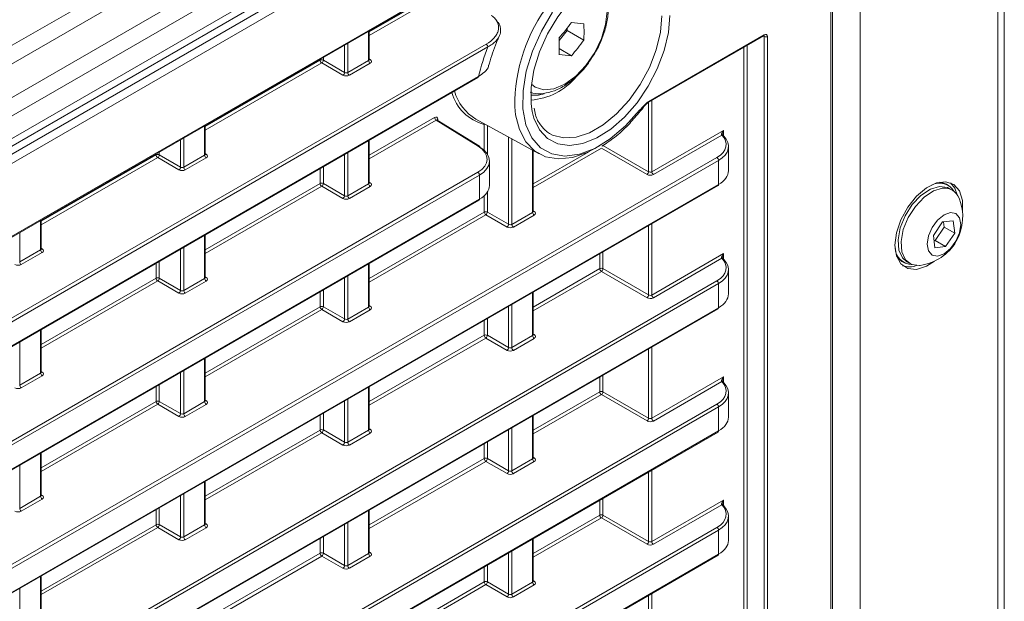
# Model space of a CAD drawing. Header units: millimetres. Extents: x 0 to 1118, y 0 to 864.
# Tile 181 of 235: x 1001 to 1023, y 401 to 414. Entities that reach past the tile are written whole.
import ezdxf

# ---------------------------------------------------------------- set-up
doc = ezdxf.new("R2010")
doc.units = ezdxf.units.MM

msp = doc.modelspace()

# ---------------------------------------------------------------- linework, layer by layer
at = {"color": 9, "linetype": 'Continuous', "lineweight": 0}
for p, q in [((1013.762, 420.67), (869.388, 337.325)), ((1014.012, 420.406), (869.638, 337.061)), ((1014.335, 419.846), (869.961, 336.501)), ((1014.438, 419.498), (870.065, 336.153)), ((1014.438, 419.003), (870.065, 335.658)), ((869.341, 334.893), (1014.811, 418.872)), ((1014.898, 418.719), (869.428, 334.741)), ((1022.362, 417.811), (1022.362, 371.472)), ((1018.674, 368.689), (1018.674, 416.539)), ((1019.326, 416.058), (1019.326, 369.719)), ((871.798, 334.494), (1012.529, 415.736)), ((1008.479, 413.357), (1010.226, 414.366)), ((1010.261, 414.305), (1008.479, 413.276)), ((1008.464, 412.725), (1008.464, 413.373)), ((1008.003, 413.107), (1008.003, 412.459)), ((1014.653, 411.82), (1017.204, 413.293)), ((1017.205, 413.252), (1017.183, 413.264)), ((1017.205, 370.361), (1017.205, 413.252)), ((1017.275, 413.252), (1017.275, 370.361)), ((997.544, 405.28), (1011.064, 413.085)), ((1011.099, 413.024), (997.579, 405.219)), ((1007.933, 412.46), (1007.933, 413.066)), ((1016.756, 370.579), (1016.756, 413.017)), ((1016.826, 413.058), (1016.826, 370.58)), ((1004.855, 411.265), (1007.394, 412.731)), ((1007.429, 412.67), (1004.855, 411.184)), ((1007.394, 412.731), (1007.394, 412.755)), ((1007.898, 412.399), (1007.429, 412.67)), ((1007.464, 412.796), (1007.464, 412.731)), ((1007.464, 412.731), (1007.933, 412.46)), ((1008.003, 412.459), (1008.464, 412.725)), ((1008.499, 412.664), (1008.038, 412.398)), ((1008.479, 412.76), (1008.5, 412.747)), ((997.579, 404.687), (1010.889, 412.371)), ((1014.651, 410.267), (1014.651, 411.802)), ((1014.721, 411.842), (1014.721, 410.266)), ((1008.479, 410.633), (1009.922, 411.466)), ((1009.957, 411.405), (1008.479, 410.552)), ((1010.887, 410.83), (1009.957, 411.405)), ((1009.993, 411.425), (1009.993, 411.401)), ((1004.84, 410.633), (1004.84, 411.281)), ((1011.018, 410.737), (1011.018, 411.314)), ((1011.088, 411.289), (1011.088, 410.652)), ((1014.721, 410.266), (1016.305, 411.181)), ((1016.305, 411.181), (1016.305, 411.069)), ((1004.309, 410.368), (1004.309, 410.974)), ((1004.379, 411.015), (1004.379, 410.367)), ((1008.464, 410.001), (1008.464, 410.954)), ((1011.557, 409.104), (1011.557, 411.032)), ((1011.627, 410.993), (1011.627, 409.103)), ((1016.267, 411.078), (1014.755, 410.205)), ((1003.84, 410.704), (1003.84, 410.639)), ((1012.088, 409.369), (1012.088, 410.74)), ((1013.607, 410.788), (1012.103, 409.92)), ((1012.103, 410.001), (1013.327, 410.707)), ((1014.615, 410.206), (1013.607, 410.788)), ((1013.642, 410.849), (1014.651, 410.267)), ((1000.553, 401.569), (1016.16, 410.579)), ((1016.195, 410.518), (1000.587, 401.508)), ((1001.231, 409.173), (1003.77, 410.639)), ((1003.805, 410.578), (1001.231, 409.092)), ((1003.77, 410.639), (1003.77, 410.663)), ((1004.274, 410.307), (1003.805, 410.578)), ((1003.84, 410.639), (1004.309, 410.368)), ((1004.379, 410.367), (1004.84, 410.633)), ((1004.875, 410.572), (1004.414, 410.306)), ((1004.855, 410.668), (1004.876, 410.655)), ((1007.933, 409.736), (1007.933, 410.647)), ((1008.003, 410.688), (1008.003, 409.735)), ((1016.195, 409.986), (1016.195, 410.518)), ((1007.394, 410.007), (1007.394, 410.336)), ((1007.464, 410.377), (1007.464, 410.007)), ((997.544, 402.556), (1010.878, 410.254)), ((1010.913, 410.193), (997.579, 402.495)), ((1010.913, 409.661), (1010.913, 410.193)), ((1000.587, 400.976), (1016.195, 409.986)), ((1004.855, 408.541), (1007.394, 410.007)), ((1007.429, 409.946), (1004.855, 408.46)), ((1007.898, 409.675), (1007.429, 409.946)), ((1007.464, 410.007), (1007.933, 409.736)), ((1008.003, 409.735), (1008.464, 410.001)), ((1008.499, 409.94), (1008.038, 409.674)), ((1008.479, 410.036), (1008.5, 410.023)), ((997.579, 401.963), (1010.913, 409.661)), ((1011.018, 409.375), (1011.018, 409.736)), ((1011.088, 409.819), (1011.088, 409.375)), ((1012.103, 409.404), (1012.124, 409.391)), ((1001.216, 408.541), (1001.216, 409.189)), ((1008.479, 407.909), (1011.018, 409.375)), ((1011.053, 409.314), (1008.479, 407.828)), ((1011.522, 409.043), (1011.053, 409.314)), ((1011.088, 409.375), (1011.557, 409.104)), ((1011.627, 409.103), (1012.088, 409.369)), ((1012.123, 409.308), (1011.662, 409.042)), ((1014.651, 407.543), (1014.651, 409.077)), ((1014.721, 409.118), (1014.721, 407.542)), ((1000.755, 408.923), (1000.755, 408.275)), ((1004.84, 407.909), (1004.84, 408.862)), ((1000.755, 408.275), (1001.216, 408.541)), ((1001.231, 408.576), (1001.252, 408.563)), ((1004.309, 407.644), (1004.309, 408.555)), ((1004.379, 408.596), (1004.379, 407.643)), ((1001.251, 408.48), (1000.79, 408.214)), ((1013.572, 408.125), (1013.572, 408.455)), ((1013.642, 408.495), (1013.642, 408.125)), ((1014.721, 407.542), (1016.305, 408.457)), ((1016.267, 408.354), (1014.755, 407.481)), ((1016.305, 408.457), (1016.305, 408.345)), ((1003.77, 407.915), (1003.77, 408.244)), ((1003.84, 408.285), (1003.84, 407.915)), ((1008.464, 407.277), (1008.464, 408.23)), ((1012.103, 407.277), (1013.572, 408.125)), ((1013.642, 408.125), (1014.651, 407.543)), ((1001.231, 406.449), (1003.77, 407.915)), ((1003.84, 407.915), (1004.309, 407.644)), ((1004.379, 407.643), (1004.84, 407.909)), ((1004.855, 407.944), (1004.876, 407.931)), ((1007.933, 407.012), (1007.933, 407.923)), ((1008.003, 407.964), (1008.003, 407.011)), ((1013.607, 408.064), (1012.103, 407.196)), ((1014.615, 407.482), (1013.607, 408.064)), ((997.544, 397.108), (1016.16, 407.854)), ((1016.195, 407.794), (997.579, 397.047)), ((1003.805, 407.854), (1001.231, 406.368)), ((1004.274, 407.583), (1003.805, 407.854)), ((1004.875, 407.848), (1004.414, 407.582)), ((1007.464, 407.653), (1007.464, 407.283)), ((1016.195, 407.261), (1016.195, 407.794)), ((1007.394, 407.283), (1007.394, 407.612)), ((1012.088, 406.645), (1012.088, 407.598)), ((997.579, 396.515), (1016.195, 407.261)), ((1004.855, 405.817), (1007.394, 407.283)), ((1007.429, 407.222), (1004.855, 405.736)), ((1007.898, 406.951), (1007.429, 407.222)), ((1007.464, 407.283), (1007.933, 407.012)), ((1008.003, 407.011), (1008.464, 407.277)), ((1008.499, 407.216), (1008.038, 406.95)), ((1008.479, 407.312), (1008.5, 407.299)), ((1011.557, 406.38), (1011.557, 407.291)), ((1011.627, 407.332), (1011.627, 406.379)), ((1011.088, 407.021), (1011.088, 406.651)), ((1011.018, 406.651), (1011.018, 406.98)), ((1001.216, 405.817), (1001.216, 406.77)), ((1008.479, 405.185), (1011.018, 406.651)), ((1011.053, 406.59), (1008.479, 405.104)), ((1011.522, 406.319), (1011.053, 406.59)), ((1011.088, 406.651), (1011.557, 406.38)), ((1011.627, 406.379), (1012.088, 406.645)), ((1012.123, 406.584), (1011.662, 406.318)), ((1012.103, 406.68), (1012.124, 406.667)), ((1000.755, 406.504), (1000.755, 405.551)), ((1014.651, 404.819), (1014.651, 406.353)), ((1014.721, 406.394), (1014.721, 404.818)), ((1004.84, 405.185), (1004.84, 406.138)), ((1000.755, 405.551), (1001.216, 405.817)), ((1001.251, 405.756), (1000.79, 405.49)), ((1001.231, 405.852), (1001.252, 405.839)), ((1004.309, 404.92), (1004.309, 405.831)), ((1004.379, 405.872), (1004.379, 404.919)), ((1013.572, 405.401), (1013.572, 405.73)), ((1013.642, 405.771), (1013.642, 405.401)), ((1014.721, 404.818), (1016.305, 405.732)), ((1016.305, 405.732), (1016.305, 405.621)), ((1003.77, 405.19), (1003.77, 405.52)), ((1003.84, 405.561), (1003.84, 405.191)), ((1008.464, 404.553), (1008.464, 405.506)), ((1016.267, 405.63), (1014.755, 404.757)), ((1012.103, 404.553), (1013.572, 405.401)), ((1013.607, 405.34), (1012.103, 404.472)), ((1014.615, 404.758), (1013.607, 405.34)), ((1013.642, 405.401), (1014.651, 404.819)), ((997.544, 394.384), (1016.16, 405.13)), ((1016.195, 405.07), (997.579, 394.323)), ((1001.231, 403.725), (1003.77, 405.19)), ((1003.805, 405.13), (1001.231, 403.644)), ((1004.274, 404.859), (1003.805, 405.13)), ((1003.84, 405.191), (1004.309, 404.92)), ((1004.379, 404.919), (1004.84, 405.185)), ((1004.875, 405.124), (1004.414, 404.858)), ((1004.855, 405.22), (1004.876, 405.207)), ((1007.933, 404.288), (1007.933, 405.199)), ((1008.003, 405.24), (1008.003, 404.287)), ((1016.195, 404.537), (1016.195, 405.07)), ((1007.394, 404.558), (1007.394, 404.888)), ((1007.464, 404.929), (1007.464, 404.559)), ((1012.088, 403.921), (1012.088, 404.874)), ((1011.627, 404.608), (1011.627, 403.655)), ((997.579, 393.791), (1016.195, 404.537)), ((1004.855, 403.093), (1007.394, 404.558)), ((1007.429, 404.498), (1004.855, 403.012)), ((1007.898, 404.227), (1007.429, 404.498)), ((1007.464, 404.559), (1007.933, 404.288)), ((1008.003, 404.287), (1008.464, 404.553)), ((1008.499, 404.492), (1008.038, 404.226)), ((1008.479, 404.588), (1008.5, 404.575)), ((1011.557, 403.656), (1011.557, 404.567)), ((1011.018, 403.926), (1011.018, 404.256)), ((1011.088, 404.296), (1011.088, 403.927)), ((1001.216, 403.093), (1001.216, 404.046)), ((1012.103, 403.956), (1012.124, 403.943)), ((1000.755, 403.78), (1000.755, 402.827)), ((1008.479, 402.46), (1011.018, 403.926)), ((1011.053, 403.866), (1008.479, 402.38)), ((1011.522, 403.595), (1011.053, 403.866)), ((1011.088, 403.927), (1011.557, 403.656)), ((1011.627, 403.655), (1012.088, 403.921)), ((1012.123, 403.86), (1011.662, 403.594)), ((1014.651, 402.095), (1014.651, 403.629)), ((1014.721, 403.669), (1014.721, 402.094)), ((1004.84, 402.461), (1004.84, 403.414)), ((1000.755, 402.827), (1001.216, 403.093)), ((1001.231, 403.128), (1001.252, 403.115)), ((1004.309, 402.196), (1004.309, 403.107)), ((1004.379, 403.148), (1004.379, 402.195)), ((1001.251, 403.032), (1000.79, 402.766)), ((1013.572, 402.677), (1013.572, 403.006)), ((1013.642, 403.047), (1013.642, 402.677)), ((1014.721, 402.094), (1016.305, 403.008)), ((1016.267, 402.906), (1014.755, 402.033)), ((1016.305, 403.008), (1016.305, 402.897)), ((1003.77, 402.466), (1003.77, 402.796)), ((1003.84, 402.836), (1003.84, 402.467)), ((1008.464, 401.829), (1008.464, 402.782)), ((1012.103, 401.828), (1013.572, 402.677)), ((1013.642, 402.677), (1014.651, 402.095)), ((1001.231, 401), (1003.77, 402.466)), ((1003.84, 402.467), (1004.309, 402.196)), ((1004.379, 402.195), (1004.84, 402.461)), ((1004.855, 402.496), (1004.876, 402.483)), ((1007.933, 401.564), (1007.933, 402.475)), ((1008.003, 402.516), (1008.003, 401.563)), ((1013.607, 402.616), (1012.103, 401.748)), ((1014.615, 402.034), (1013.607, 402.616)), ((997.544, 391.66), (1016.16, 402.406)), ((1016.195, 402.345), (997.579, 391.599)), ((1003.805, 402.406), (1001.231, 400.92)), ((1004.274, 402.135), (1003.805, 402.406)), ((1004.875, 402.4), (1004.414, 402.134)), ((1016.195, 401.813), (1016.195, 402.345)), ((1007.394, 401.834), (1007.394, 402.164)), ((1007.464, 402.204), (1007.464, 401.835)), ((1012.088, 401.197), (1012.088, 402.15)), ((997.579, 391.067), (1016.195, 401.813)), ((1004.855, 400.368), (1007.394, 401.834)), ((1007.464, 401.835), (1007.933, 401.564)), ((1008.003, 401.563), (1008.464, 401.829)), ((1008.479, 401.864), (1008.5, 401.85)), ((1011.557, 400.932), (1011.557, 401.843)), ((1011.627, 401.884), (1011.627, 400.931)), ((1007.429, 401.774), (1004.855, 400.288)), ((1007.898, 401.503), (1007.429, 401.774)), ((1008.499, 401.768), (1008.038, 401.502)), ((1011.088, 401.572), (1011.088, 401.203)), ((1011.018, 401.202), (1011.018, 401.532)), ((1001.216, 400.369), (1001.216, 401.322)), ((1008.479, 399.736), (1011.018, 401.202)), ((1011.053, 401.141), (1008.479, 399.655)), ((1011.522, 400.871), (1011.053, 401.141)), ((1011.088, 401.203), (1011.557, 400.932)), ((1011.627, 400.931), (1012.088, 401.197)), ((1012.123, 401.136), (1011.662, 400.87)), ((1012.103, 401.232), (1012.124, 401.218)), ((1000.755, 401.056), (1000.755, 400.103)), ((1014.721, 400.945), (1014.721, 399.37)), ((1014.651, 399.371), (1014.651, 400.905))]:
    msp.add_line(p, q, dxfattribs=at)
at = {"color": 7, "linetype": 'Continuous', "lineweight": 15}
for p, q in [((869.961, 335.429), (1014.335, 418.774)), ((1022.508, 418.015), (1022.508, 371.676)), ((1018.71, 368.74), (1018.71, 416.59)), ((871.788, 334.471), (1012.518, 415.713)), ((1008.479, 412.746), (1008.479, 413.381)), ((1012.672, 413.168), (1012.847, 413.386)), ((1012.847, 413.386), (1012.847, 413.434)), ((1013.218, 413.172), (1012.847, 413.386)), ((1014.642, 411.797), (1017.194, 413.27)), ((1012.944, 412.831), (1012.674, 412.987)), ((997.569, 404.664), (1010.878, 412.348)), ((1014.554, 411.721), (1014.548, 411.712)), ((1010.913, 410.832), (1009.982, 411.407)), ((1010.836, 411.427), (1012.234, 410.66)), ((1004.855, 410.654), (1004.855, 411.289)), ((1012.396, 411.155), (1012.458, 411.113)), ((1008.479, 410.022), (1008.479, 410.962)), ((1012.103, 409.39), (1012.103, 410.732)), ((1016.414, 410.289), (1016.414, 410.827)), ((1011.133, 409.964), (1011.133, 410.502)), ((1000.577, 400.953), (1016.184, 409.963)), ((1021.272, 409.964), (1021.23, 409.988)), ((1021.359, 409.861), (1021.292, 409.899)), ((997.569, 401.94), (1010.903, 409.638)), ((1001.231, 408.562), (1001.231, 409.197)), ((1021.379, 409.18), (1021.143, 409.156)), ((1021.412, 408.907), (1021.379, 409.18)), ((1021.143, 409.156), (1020.941, 408.86)), ((1020.98, 408.743), (1021.182, 409.04)), ((1021.182, 409.04), (1021.168, 409.159)), ((1021.182, 409.04), (1021.412, 408.907)), ((1004.855, 407.93), (1004.855, 408.87)), ((1020.941, 408.86), (1020.974, 408.587)), ((1020.955, 408.741), (1020.98, 408.743)), ((1020.98, 408.743), (1021.21, 408.611)), ((1021.21, 408.611), (1021.412, 408.907)), ((1020.974, 408.587), (1021.21, 408.611)), ((1008.479, 407.298), (1008.479, 408.238)), ((1016.414, 407.565), (1016.414, 408.103)), ((1020.246, 408.284), (1020.289, 408.26)), ((1020.354, 408.275), (1020.421, 408.237)), ((1012.103, 406.666), (1012.103, 407.606)), ((997.569, 396.492), (1016.184, 407.239)), ((1001.231, 405.838), (1001.231, 406.778)), ((1004.855, 405.206), (1004.855, 406.146)), ((1008.479, 404.574), (1008.479, 405.514)), ((1016.414, 404.841), (1016.414, 405.379)), ((1012.103, 403.942), (1012.103, 404.882)), ((997.569, 393.768), (1016.184, 404.514)), ((1001.231, 403.114), (1001.231, 404.054)), ((1004.855, 402.482), (1004.855, 403.422)), ((1008.479, 401.85), (1008.479, 402.79)), ((1016.414, 402.117), (1016.414, 402.655)), ((1012.103, 401.218), (1012.103, 402.158)), ((997.569, 391.044), (1016.184, 401.79)), ((1001.231, 400.39), (1001.231, 401.33))]:
    msp.add_line(p, q, dxfattribs=at)
at = {"color": 7, "linetype": 'Continuous', "lineweight": 15, "flags": 128}
for points in [[(1012.078, 411.595), (1012.052, 411.767), (1012.052, 412.126), (1012.115, 412.514), (1012.238, 412.914), (1012.415, 413.312), (1012.641, 413.689), (1012.904, 414.031), (1013.196, 414.324), (1013.503, 414.556), (1013.814, 414.717), (1014.007, 414.779)], [(1012.045, 411.956), (1012.214, 411.96), (1012.342, 411.988)], [(1013.557, 410.833), (1013.296, 410.693), (1012.967, 410.582), (1012.657, 410.55), (1012.375, 410.598), (1012.132, 410.726), (1011.936, 410.928), (1011.795, 411.197), (1011.712, 411.525), (1011.694, 411.697)], [(1021.586, 409.366), (1021.587, 409.375), (1021.587, 409.633), (1021.521, 409.842), (1021.395, 409.983), (1021.22, 410.043), (1021.011, 410.018), (1020.788, 409.908), (1020.57, 409.724), (1020.376, 409.483), (1020.223, 409.206), (1020.126, 408.916), (1020.093, 408.641), (1020.093, 408.641)], [(1020.354, 408.275), (1020.258, 408.361), (1020.178, 408.536), (1020.162, 408.765), (1020.21, 409.026), (1020.318, 409.293), (1020.476, 409.54), (1020.667, 409.742), (1020.874, 409.88), (1021.076, 409.941)], [(1020.652, 408.197), (1020.637, 408.195), (1020.46, 408.218), (1020.325, 408.322), (1020.246, 408.497), (1020.229, 408.726), (1020.277, 408.987), (1020.386, 409.254), (1020.543, 409.501), (1020.735, 409.703), (1020.941, 409.842), (1021.143, 409.902)], [(1021.073, 410.034), (1021.147, 410.022), (1021.23, 409.988)], [(1021.076, 409.941), (1021.253, 409.918), (1021.292, 409.899)], [(1021.47, 409.754), (1021.415, 409.904), (1021.32, 410.021)], [(1021.319, 409.364), (1021.44, 409.341), (1021.521, 409.248), (1021.55, 409.099), (1021.521, 408.918), (1021.441, 408.731), (1021.32, 408.568), (1021.177, 408.453), (1021.034, 408.403), (1020.913, 408.426), (1020.832, 408.519), (1020.803, 408.667), (1020.831, 408.849), (1020.912, 409.035), (1021.033, 409.199), (1021.176, 409.314), (1021.319, 409.364)], [(1020.093, 408.641), (1020.126, 408.405), (1020.223, 408.228), (1020.376, 408.126), (1020.57, 408.109), (1020.788, 408.178), (1020.963, 408.287)], [(1020.246, 408.284), (1020.175, 408.339), (1020.129, 408.397)]]:
    msp.add_lwpolyline(points, dxfattribs=at)
at = {"color": 9, "linetype": 'Continuous', "lineweight": 0, "flags": 128}
for points in [[(1012.53, 413.789), (1012.28, 413.371), (1012.083, 412.931), (1011.946, 412.487), (1011.875, 412.057), (1011.872, 411.658), (1011.939, 411.306), (1012.071, 411.015), (1012.264, 410.798), (1012.51, 410.662), (1012.8, 410.613), (1013.12, 410.654), (1013.46, 410.782), (1013.804, 410.992), (1014.139, 411.277), (1014.452, 411.624)], [(1012.06, 412.199), (1012.141, 412.138), (1012.334, 412.079), (1012.559, 412.101), (1012.8, 412.204), (1013.041, 412.379), (1013.266, 412.617), (1013.459, 412.899), (1013.607, 413.208), (1013.7, 413.521), (1013.732, 413.818)], [(1015.117, 413.716), (1015.086, 413.341), (1014.993, 412.944), (1014.842, 412.543), (1014.64, 412.154), (1014.394, 411.792), (1014.115, 411.473), (1013.814, 411.209), (1013.503, 411.012), (1013.196, 410.889), (1012.904, 410.845), (1012.641, 410.883), (1012.415, 411), (1012.238, 411.192), (1012.115, 411.451), (1012.078, 411.595)], [(1012.458, 411.113), (1012.525, 411.077), (1012.77, 411.013), (1013.047, 411.03), (1013.343, 411.129), (1013.646, 411.303), (1013.942, 411.547), (1014.218, 411.849), (1014.463, 412.196), (1014.666, 412.572), (1014.817, 412.963), (1014.911, 413.349), (1014.942, 413.715)], [(1011.018, 411.314), (1011.023, 411.322), (1011.024, 411.324)], [(1011.032, 411.32), (1011.025, 411.317), (1011.018, 411.314)]]:
    msp.add_lwpolyline(points, dxfattribs=at)
at = {"color": 9, "linetype": 'Continuous', "lineweight": 0}
for centre, radius, start, end in [((1015.382, 411.739), 3.688, 142.3624, 180.6487), ((1017.181, 413.29), 0.024, 304.1262, 7.186), ((1017.24, 413.321), 0.077, 243.2338, 297.3435), ((1016.834, 410.82), 6.144, 158.9747, 165.3789), ((1011.022, 413.02), 0.077, 2.6523, 56.7703), ((1007.429, 412.662), 0.077, 63.2338, 117.3435), ((1007.471, 412.734), 0.077, 182.6523, 236.7703), ((1007.385, 412.736), 0.0793, 303.5222, 356.4778), ((1008.541, 412.729), 0.077, 182.6523, 236.7703), ((1008.485, 412.77), 0.0278, 257.8973, 303.5269), ((1007.854, 412.465), 0.0793, 303.5222, 356.4778), ((1008.08, 412.463), 0.077, 182.6523, 236.7703), ((1014.629, 411.817), 0.0239, 302.7706, 7.3199), ((1009.999, 411.469), 0.077, 182.6523, 236.7703), ((1010.005, 411.4), 0.0275, 115.8058, 159.6314), ((1016.276, 411.06), 0.0277, 48.8406, 117.4768), ((1016.28, 411.048), 0.0329, 49.8331, 113.8872), ((1010.901, 410.81), 0.0244, 62.6741, 126.5108), ((1003.806, 410.57), 0.077, 63.2338, 117.3435), ((1003.847, 410.642), 0.077, 182.6523, 236.7703), ((1003.761, 410.644), 0.0793, 303.5222, 356.4778), ((1004.917, 410.637), 0.077, 182.6523, 236.7703), ((1004.861, 410.678), 0.0278, 257.8973, 303.5269), ((1016.118, 410.514), 0.077, 2.6523, 56.7703), ((1004.23, 410.373), 0.0793, 303.5222, 356.4778), ((1004.456, 410.371), 0.077, 182.6523, 236.7703), ((1014.571, 410.272), 0.0793, 303.5222, 356.4778), ((1014.798, 410.27), 0.077, 182.6523, 236.7703), ((1010.836, 410.189), 0.077, 2.6523, 56.7703), ((1007.429, 409.938), 0.077, 63.2338, 117.3435), ((1007.471, 410.01), 0.077, 182.6523, 236.7703), ((1007.385, 410.012), 0.0793, 303.5222, 356.4778), ((1008.541, 410.005), 0.077, 182.6523, 236.7703), ((1008.485, 410.046), 0.0278, 257.8973, 303.5269), ((1007.854, 409.741), 0.0793, 303.5222, 356.4778), ((1008.08, 409.739), 0.077, 182.6523, 236.7703), ((1011.053, 409.306), 0.077, 63.2338, 117.3435), ((1011.095, 409.378), 0.077, 182.6523, 236.7703), ((1011.009, 409.38), 0.0793, 303.5222, 356.4778), ((1012.165, 409.373), 0.077, 182.6523, 236.7703), ((1012.109, 409.414), 0.0278, 257.7331, 303.5435), ((1011.478, 409.109), 0.0793, 303.5222, 356.4778), ((1011.704, 409.107), 0.077, 182.6523, 236.7703), ((1001.293, 408.545), 0.077, 182.6523, 236.7703), ((1001.237, 408.586), 0.0278, 257.8973, 303.5269), ((1016.276, 408.336), 0.0277, 48.8406, 117.4768), ((1016.28, 408.324), 0.0329, 49.8331, 113.8872), ((1000.832, 408.279), 0.077, 182.6523, 236.7703), ((1013.607, 408.056), 0.077, 63.2338, 117.3435), ((1013.649, 408.128), 0.077, 182.6523, 236.7703), ((1013.563, 408.13), 0.0793, 303.5222, 356.4778), ((1003.806, 407.846), 0.077, 63.2338, 117.3435), ((1003.847, 407.918), 0.077, 182.6523, 236.7703), ((1003.761, 407.92), 0.0793, 303.5222, 356.4778), ((1004.917, 407.913), 0.077, 182.6523, 236.7703), ((1004.861, 407.954), 0.0278, 257.7331, 303.5435), ((1016.118, 407.79), 0.077, 2.6523, 56.7703), ((1004.23, 407.649), 0.0793, 303.5222, 356.4778), ((1004.456, 407.647), 0.077, 182.6523, 236.7703), ((1014.571, 407.548), 0.0793, 303.5222, 356.4778), ((1014.798, 407.546), 0.077, 182.6523, 236.7703), ((1007.429, 407.214), 0.077, 63.2338, 117.3435), ((1007.471, 407.286), 0.077, 182.6523, 236.7703), ((1007.385, 407.288), 0.0793, 303.5222, 356.4778), ((1008.541, 407.281), 0.077, 182.6523, 236.7703), ((1008.485, 407.322), 0.0278, 257.7331, 303.5435), ((1007.854, 407.017), 0.0793, 303.5222, 356.4778), ((1008.08, 407.015), 0.077, 182.6523, 236.7703), ((1011.053, 406.582), 0.077, 63.2338, 117.3435), ((1011.095, 406.654), 0.077, 182.6523, 236.7703), ((1011.009, 406.656), 0.0793, 303.5222, 356.4778), ((1012.165, 406.649), 0.077, 182.6523, 236.7703), ((1012.108, 406.69), 0.0278, 257.8973, 303.5269), ((1011.478, 406.385), 0.0793, 303.5222, 356.4778), ((1011.704, 406.383), 0.077, 182.6523, 236.7703), ((1001.293, 405.821), 0.077, 182.6523, 236.7703), ((1001.237, 405.862), 0.0278, 257.7331, 303.5435), ((1000.832, 405.555), 0.077, 182.6523, 236.7703), ((1016.276, 405.612), 0.0276, 48.7677, 117.4873), ((1016.28, 405.599), 0.0336, 50.4995, 113.2008), ((1013.607, 405.332), 0.077, 63.2338, 117.3435), ((1013.649, 405.404), 0.077, 182.6523, 236.7703), ((1013.563, 405.406), 0.0793, 303.5222, 356.4778), ((1003.806, 405.122), 0.077, 63.2338, 117.3435), ((1003.847, 405.194), 0.077, 182.6523, 236.7703), ((1003.761, 405.196), 0.0793, 303.5222, 356.4778), ((1004.917, 405.189), 0.077, 182.6523, 236.7703), ((1004.861, 405.23), 0.0278, 257.7331, 303.5435), ((1016.118, 405.066), 0.077, 2.6523, 56.7703), ((1004.23, 404.925), 0.0793, 303.5222, 356.4778), ((1004.456, 404.923), 0.077, 182.6523, 236.7703), ((1014.571, 404.824), 0.0793, 303.5222, 356.4778), ((1014.798, 404.822), 0.077, 182.6523, 236.7703), ((1007.429, 404.49), 0.077, 63.2338, 117.3435), ((1007.471, 404.562), 0.077, 182.6523, 236.7703), ((1007.385, 404.564), 0.0793, 303.5222, 356.4778), ((1008.541, 404.557), 0.077, 182.6523, 236.7703), ((1008.485, 404.598), 0.0278, 257.8973, 303.5269), ((1007.854, 404.293), 0.0793, 303.5222, 356.4778), ((1008.08, 404.291), 0.077, 182.6523, 236.7703), ((1011.053, 403.858), 0.077, 63.2338, 117.3435), ((1011.095, 403.93), 0.077, 182.6523, 236.7703), ((1011.009, 403.932), 0.0793, 303.5222, 356.4778), ((1012.165, 403.925), 0.077, 182.6523, 236.7703), ((1012.108, 403.966), 0.0278, 257.8973, 303.5269), ((1011.478, 403.661), 0.0793, 303.5222, 356.4778), ((1011.704, 403.659), 0.077, 182.6523, 236.7703), ((1001.293, 403.097), 0.077, 182.6523, 236.7703), ((1001.237, 403.138), 0.0278, 257.7331, 303.5435), ((1016.276, 402.888), 0.0276, 48.7677, 117.4873), ((1016.28, 402.875), 0.0336, 50.4995, 113.2008), ((1000.832, 402.831), 0.077, 182.6523, 236.7703), ((1013.607, 402.608), 0.077, 63.2338, 117.3435), ((1013.649, 402.68), 0.077, 182.6523, 236.7703), ((1013.563, 402.682), 0.0793, 303.5222, 356.4778), ((1003.806, 402.398), 0.077, 63.2338, 117.3435), ((1003.847, 402.47), 0.077, 182.6523, 236.7703), ((1003.761, 402.472), 0.0793, 303.5222, 356.4778), ((1004.917, 402.465), 0.077, 182.6523, 236.7703), ((1004.861, 402.506), 0.0278, 257.8973, 303.5269), ((1016.118, 402.342), 0.077, 2.6523, 56.7703), ((1004.23, 402.201), 0.0793, 303.5222, 356.4778), ((1004.456, 402.199), 0.077, 182.6523, 236.7703), ((1014.571, 402.1), 0.0793, 303.5222, 356.4778), ((1014.798, 402.097), 0.077, 182.6523, 236.7703), ((1007.429, 401.766), 0.077, 63.2338, 117.3435), ((1007.471, 401.838), 0.077, 182.6523, 236.7703), ((1007.385, 401.84), 0.0793, 303.5222, 356.4778), ((1008.541, 401.833), 0.077, 182.6523, 236.7703), ((1008.485, 401.874), 0.0278, 257.8973, 303.5269), ((1007.854, 401.569), 0.0793, 303.5222, 356.4778), ((1008.08, 401.567), 0.077, 182.6523, 236.7703), ((1011.053, 401.134), 0.077, 63.2338, 117.3435), ((1011.095, 401.206), 0.077, 182.6523, 236.7703), ((1011.009, 401.208), 0.0793, 303.5222, 356.4778), ((1012.165, 401.201), 0.077, 182.6523, 236.7703), ((1012.108, 401.242), 0.0278, 257.8973, 303.5269), ((1011.478, 400.937), 0.0793, 303.5222, 356.4778), ((1011.704, 400.935), 0.077, 182.6523, 236.7703)]:
    msp.add_arc(centre, radius, start, end, dxfattribs=at)
at = {"color": 7, "linetype": 'Continuous', "lineweight": 15}
for centre, radius, start, end in [((1009.231, 416.266), 4.593, 318.4767, 323.9341), ((1013.46, 417.793), 4.262, 263.041, 266.7399), ((1009.565, 413.355), 3.658, 357.1372, 2.8628), ((1009.017, 413.038), 3.658, 357.1372, 2.8628), ((1009.505, 415.876), 4.593, 318.4767, 323.9341), ((1013.186, 417.086), 4.262, 263.041, 266.7399), ((1010.865, 412.368), 0.024, 304.1262, 7.186), ((1011.948, 413.28), 1.433, 273.9669, 320.4794), ((1011.268, 412.284), 1.002, 195.5292, 255.547), ((1011.357, 412.313), 1.027, 194.779, 239.5336), ((1016.282, 411.054), 0.0276, 356.8614, 44.3385), ((1010.898, 410.812), 0.0247, 353.5985, 52.967), ((1016.17, 409.983), 0.0247, 305.0752, 6.237), ((1021.072, 409.623), 0.39, 32.0224, 116.7761), ((1021.188, 409.563), 0.342, 20.066, 97.4658), ((1010.889, 409.658), 0.024, 304.1262, 7.186), ((1020.509, 409.269), 1.081, 277.6071, 22.3983), ((1020.484, 408.604), 0.39, 183.2309, 267.9814), ((1016.282, 408.33), 0.0276, 356.8614, 44.3385), ((1020.411, 408.631), 0.465, 251.3601, 289.8883), ((1016.171, 407.258), 0.024, 304.1262, 7.186), ((1016.282, 405.606), 0.0276, 356.8623, 44.3151), ((1016.171, 404.534), 0.024, 304.1262, 7.186), ((1016.282, 402.882), 0.0276, 356.8623, 44.3151), ((1016.171, 401.81), 0.024, 304.1262, 7.186)]:
    msp.add_arc(centre, radius, start, end, dxfattribs=at)
at = {"color": 9, "linetype": 'Continuous', "lineweight": 0}
for centre, major_axis, ratio, start_param, end_param in [((1017.204, 413.211), (0.05, 0.0866), 0.577206, 5.497858, 7.06835), ((1017.169, 413.232), (0.0263, 0.0426), 0.576506, 5.515244, 6.313082), ((1008.429, 412.747), (0.05, -0.0016), 0.597067, 5.516493, 6.301891), ((1008.428, 412.707), (0.1, -0.0015), 0.587275, 5.506822, 7.060165), ((1007.968, 412.481), (0.05, -0.0016), 0.597067, 3.96315, 5.516493), ((1007.967, 412.441), (0.1, -0.0015), 0.587275, 3.953479, 5.506822), ((1009.922, 411.384), (0.05, 0.0866), 0.577206, 5.497858, 7.06835), ((1009.957, 411.364), (0.0237, 0.0441), 0.576503, 6.24835, 7.050964), ((1016.34, 411.16), (0.0734, 0.0797), 0.368963, 1.653395, 3.003658), ((1016.34, 411.16), (0.032, 0.103), 0.368959, 1.488244, 2.31873), ((1015.665, 410.874), (0.7, -0.011), 0.587275, 5.506822, 6.827513), ((1010.383, 410.549), (0.7, -0.011), 0.587275, 5.506822, 7.060165), ((1004.805, 410.655), (0.05, -0.0016), 0.597067, 5.516493, 6.301891), ((1004.804, 410.615), (0.1, -0.0015), 0.587275, 5.506822, 7.060165), ((1004.343, 410.349), (0.1, -0.0015), 0.587275, 3.953479, 5.506822), ((1004.344, 410.389), (0.05, -0.0016), 0.597067, 3.96315, 5.516493), ((1014.685, 410.288), (0.05, -0.0016), 0.597067, 3.96315, 5.516493), ((1014.685, 410.247), (0.1, -0.0015), 0.587275, 3.953479, 5.506822), ((1008.429, 410.023), (0.05, -0.0016), 0.597067, 5.516493, 6.301891), ((1008.428, 409.983), (0.1, -0.0015), 0.587275, 5.506822, 7.060165), ((1007.967, 409.717), (0.1, -0.0015), 0.587275, 3.953479, 5.506822), ((1007.968, 409.757), (0.05, -0.0016), 0.597067, 3.96315, 5.516493), ((1012.053, 409.391), (0.05, -0.0016), 0.597067, 5.516493, 6.301891), ((1012.052, 409.351), (0.1, -0.0015), 0.587275, 5.506822, 7.060165), ((1011.591, 409.085), (0.1, -0.0015), 0.587275, 3.953479, 5.506822), ((1011.592, 409.125), (0.05, -0.0016), 0.597067, 3.96315, 5.516493), ((1001.181, 408.563), (0.05, -0.0016), 0.597067, 5.516493, 6.301891), ((1001.18, 408.523), (0.1, -0.0015), 0.587275, 5.506822, 7.060165), ((1015.665, 408.15), (0.7, -0.011), 0.587275, 5.506822, 6.827513), ((1016.34, 408.436), (0.0734, 0.0797), 0.368963, 1.653395, 3.003658), ((1016.34, 408.436), (0.032, 0.103), 0.368959, 1.488244, 2.31873), ((1000.719, 408.257), (0.1, -0.0015), 0.587275, 3.953479, 5.506822), ((1004.805, 407.931), (0.05, -0.0016), 0.597067, 5.516493, 6.301891), ((1004.804, 407.891), (0.1, -0.0015), 0.587275, 5.506822, 7.060165), ((1004.343, 407.625), (0.1, -0.0015), 0.587275, 3.953479, 5.506822), ((1004.344, 407.665), (0.05, -0.0016), 0.597067, 3.96315, 5.516493), ((1014.685, 407.523), (0.1, -0.0015), 0.587275, 3.953479, 5.506822), ((1014.685, 407.564), (0.05, -0.0016), 0.597067, 3.96315, 5.516493), ((1008.429, 407.299), (0.05, -0.0016), 0.597067, 5.516493, 6.301891), ((1008.428, 407.259), (0.1, -0.0015), 0.587275, 5.506822, 7.060165), ((1007.968, 407.033), (0.05, -0.0016), 0.597067, 3.96315, 5.516493), ((1007.967, 406.993), (0.1, -0.0015), 0.587275, 3.953479, 5.506822), ((1012.053, 406.667), (0.05, -0.0016), 0.597067, 5.516493, 6.301891), ((1012.052, 406.627), (0.1, -0.0015), 0.587275, 5.506822, 7.060165), ((1011.592, 406.401), (0.05, -0.0016), 0.597067, 3.96315, 5.516493), ((1011.591, 406.36), (0.1, -0.0015), 0.587275, 3.953479, 5.506822), ((1001.181, 405.839), (0.05, -0.0016), 0.597067, 5.516493, 6.301891), ((1001.18, 405.799), (0.1, -0.0015), 0.587275, 5.506822, 7.060165), ((1016.34, 405.712), (0.0734, 0.0797), 0.368963, 1.653395, 3.003658), ((1016.34, 405.712), (0.032, 0.103), 0.368959, 1.488244, 2.31873), ((1000.719, 405.532), (0.1, -0.0015), 0.587275, 3.953479, 5.506822), ((1015.665, 405.426), (0.7, -0.011), 0.587275, 5.506822, 6.827513), ((1004.805, 405.207), (0.05, -0.0016), 0.597067, 5.516493, 6.301891), ((1004.804, 405.167), (0.1, -0.0015), 0.587275, 5.506822, 7.060165), ((1004.343, 404.9), (0.1, -0.0015), 0.587275, 3.953479, 5.506822), ((1004.344, 404.941), (0.05, -0.0016), 0.597067, 3.96315, 5.516493), ((1014.685, 404.799), (0.1, -0.0015), 0.587275, 3.953479, 5.506822), ((1014.685, 404.84), (0.05, -0.0016), 0.597067, 3.96315, 5.516493), ((1008.429, 404.575), (0.05, -0.0016), 0.597067, 5.516493, 6.301891), ((1008.428, 404.534), (0.1, -0.0015), 0.587275, 5.506822, 7.060165), ((1007.967, 404.268), (0.1, -0.0015), 0.587275, 3.953479, 5.506822), ((1007.968, 404.309), (0.05, -0.0016), 0.597067, 3.96315, 5.516493), ((1012.053, 403.943), (0.05, -0.0016), 0.597067, 5.516493, 6.301891), ((1012.052, 403.902), (0.1, -0.0015), 0.587275, 5.506822, 7.060165), ((1011.591, 403.636), (0.1, -0.0015), 0.587275, 3.953479, 5.506822), ((1011.592, 403.677), (0.05, -0.0016), 0.597067, 3.96315, 5.516493), ((1001.181, 403.115), (0.05, -0.0016), 0.597067, 5.516493, 6.301891), ((1001.18, 403.074), (0.1, -0.0015), 0.587275, 5.506822, 7.060165), ((1015.665, 402.702), (0.7, -0.011), 0.587275, 5.506822, 6.827513), ((1016.34, 402.988), (0.0734, 0.0797), 0.368963, 1.653395, 3.003658), ((1016.34, 402.988), (0.032, 0.103), 0.368959, 1.488244, 2.31873), ((1000.719, 402.808), (0.1, -0.0015), 0.587275, 3.953479, 5.506822), ((1004.805, 402.483), (0.05, -0.0016), 0.597067, 5.516493, 6.301891), ((1004.804, 402.442), (0.1, -0.0015), 0.587275, 5.506822, 7.060165), ((1004.343, 402.176), (0.1, -0.0015), 0.587275, 3.953479, 5.506822), ((1004.344, 402.217), (0.05, -0.0016), 0.597067, 3.96315, 5.516493), ((1014.685, 402.075), (0.1, -0.0015), 0.587275, 3.953479, 5.506822), ((1014.685, 402.116), (0.05, -0.0016), 0.597067, 3.96315, 5.516493), ((1008.429, 401.851), (0.05, -0.0016), 0.597067, 5.516493, 6.301891), ((1008.428, 401.81), (0.1, -0.0015), 0.587275, 5.506822, 7.060165), ((1007.968, 401.585), (0.05, -0.0016), 0.597067, 3.96315, 5.516493), ((1007.967, 401.544), (0.1, -0.0015), 0.587275, 3.953479, 5.506822), ((1012.053, 401.219), (0.05, -0.0016), 0.597067, 5.516493, 6.301891), ((1012.052, 401.178), (0.1, -0.0015), 0.587275, 5.506822, 7.060165), ((1011.592, 400.953), (0.05, -0.0016), 0.597067, 3.96315, 5.516493), ((1011.591, 400.912), (0.1, -0.0015), 0.587275, 3.953479, 5.506822)]:
    msp.add_ellipse(centre, major_axis=major_axis, ratio=ratio, start_param=start_param, end_param=end_param, dxfattribs=at)
at = {"color": 7, "linetype": 'Continuous', "lineweight": 15}
for centre, major_axis, ratio, start_param, end_param in [((1015.664, 410.834), (0.75, -0.011), 0.586615, 5.5062, 6.826891), ((1010.383, 410.509), (0.75, -0.011), 0.586615, 5.5062, 7.059544), ((1015.664, 410.282), (0.75, 0.01), 0.567807, 5.489905, 6.275303), ((1010.383, 409.957), (0.75, 0.01), 0.567807, 5.489905, 6.275303), ((1015.664, 408.11), (0.75, -0.011), 0.586615, 5.5062, 6.826891), ((1015.664, 407.558), (0.75, 0.01), 0.567807, 5.489905, 6.275303), ((1015.664, 405.386), (0.75, -0.011), 0.586615, 5.5062, 6.826891), ((1015.664, 404.834), (0.75, 0.01), 0.567807, 5.489905, 6.275303), ((1015.664, 402.662), (0.75, -0.011), 0.586615, 5.5062, 6.826891), ((1015.664, 402.109), (0.75, 0.01), 0.567807, 5.489905, 6.275303)]:
    msp.add_ellipse(centre, major_axis=major_axis, ratio=ratio, start_param=start_param, end_param=end_param, dxfattribs=at)
for points, knots in [([(1013.399, 412.794), (1013.427, 412.833), (1013.519, 412.967), (1013.633, 413.224), (1013.729, 413.538), (1013.757, 413.759), (1013.758, 413.87), (1013.758, 413.885)], [0, 0, 0, 0, 0.118938, 0.401522, 0.685769, 0.957544, 1, 1, 1, 1]), ([(1011.299, 413.584), (1011.307, 413.576), (1011.357, 413.534), (1011.385, 413.435), (1011.378, 413.295), (1011.301, 413.176), (1011.2, 413.084), (1011.133, 413.045), (1011.099, 413.024)], [0, 0, 0, 0, 0.040602, 0.242783, 0.463995, 0.727433, 0.859119, 1, 1, 1, 1]), ([(1011.122, 412.62), (1011.131, 412.652), (1011.182, 412.836), (1011.261, 413.058), (1011.344, 413.244), (1011.358, 413.277)], [0, 0, 0, 0, 0.150394, 0.848873, 1, 1, 1, 1]), ([(1017.194, 413.27), (1017.197, 413.271), (1017.201, 413.273), (1017.2, 413.273), (1017.2, 413.273)], [0, 0, 0, 0, 0.6178836, 1, 1, 1, 1]), ([(1008.48, 412.741), (1008.48, 412.74), (1008.48, 412.74), (1008.478, 412.744), (1008.479, 412.746), (1008.479, 412.746)], [0, 0, 0, 0, 0.251447, 0.972188, 1, 1, 1, 1]), ([(1012.03, 412.027), (1012.051, 412.018), (1012.143, 411.982), (1012.329, 411.99), (1012.574, 412.048), (1012.825, 412.178), (1013.068, 412.373), (1013.267, 412.584), (1013.364, 412.737), (1013.399, 412.794)], [0, 0, 0, 0, 0.0455666, 0.2021649, 0.3643924, 0.5367236, 0.7159044, 0.8960534, 1, 1, 1, 1]), ([(1010.889, 412.371), (1010.935, 412.401), (1011.037, 412.469), (1011.113, 412.56), (1011.116, 412.614), (1011.116, 412.621)], [0, 0, 0, 0, 0.422634, 0.929017, 1, 1, 1, 1]), ([(1014.54, 411.702), (1014.555, 411.719), (1014.583, 411.748), (1014.619, 411.782), (1014.637, 411.793), (1014.642, 411.797)], [0, 0, 0, 0, 0.463852, 0.829068, 1, 1, 1, 1]), ([(1012.405, 411.153), (1012.355, 411.198), (1012.252, 411.292), (1012.156, 411.474), (1012.128, 411.622), (1012.119, 411.672)], [0, 0, 0, 0, 0.380165, 0.789822, 1, 1, 1, 1]), ([(1014.431, 411.566), (1014.45, 411.587), (1014.493, 411.634), (1014.531, 411.689), (1014.552, 411.719)], [0, 0, 0, 0, 0.44488, 1, 1, 1, 1]), ([(1014.537, 411.704), (1014.526, 411.692), (1014.505, 411.667), (1014.474, 411.641), (1014.456, 411.627), (1014.452, 411.624), (1014.452, 411.624)], [0, 0, 0, 0, 0.438281, 0.887662, 0.981636, 1, 1, 1, 1]), ([(1009.982, 411.407), (1009.98, 411.41), (1009.977, 411.414), (1009.977, 411.412), (1009.977, 411.412)], [0, 0, 0, 0, 0.957629, 1, 1, 1, 1]), ([(1013.617, 410.831), (1013.71, 410.892), (1013.911, 411.023), (1014.187, 411.274), (1014.356, 411.476), (1014.431, 411.566)], [0, 0, 0, 0, 0.324802, 0.6997, 1, 1, 1, 1]), ([(1016.295, 411.081), (1016.294, 411.082), (1016.293, 411.083), (1016.291, 411.09), (1016.291, 411.097), (1016.29, 411.1)], [0, 0, 0, 0, 0.310429, 0.66431, 1, 1, 1, 1]), ([(1016.302, 411.073), (1016.301, 411.074), (1016.299, 411.076), (1016.296, 411.08), (1016.295, 411.081)], [0, 0, 0, 0, 0.468706, 1, 1, 1, 1]), ([(1004.856, 410.649), (1004.856, 410.648), (1004.856, 410.648), (1004.854, 410.652), (1004.855, 410.654), (1004.855, 410.654)], [0, 0, 0, 0, 0.251447, 0.972188, 1, 1, 1, 1]), ([(1008.48, 410.017), (1008.48, 410.016), (1008.48, 410.016), (1008.478, 410.02), (1008.479, 410.022), (1008.479, 410.022)], [0, 0, 0, 0, 0.251447, 0.972188, 1, 1, 1, 1]), ([(1012.104, 409.385), (1012.104, 409.384), (1012.104, 409.384), (1012.102, 409.388), (1012.103, 409.39), (1012.103, 409.39)], [0, 0, 0, 0, 0.251447, 0.972188, 1, 1, 1, 1]), ([(1001.232, 408.557), (1001.232, 408.556), (1001.232, 408.556), (1001.23, 408.56), (1001.231, 408.562), (1001.231, 408.562)], [0, 0, 0, 0, 0.251447, 0.972188, 1, 1, 1, 1]), ([(1016.295, 408.357), (1016.294, 408.358), (1016.293, 408.359), (1016.291, 408.366), (1016.291, 408.373), (1016.29, 408.376)], [0, 0, 0, 0, 0.310429, 0.66431, 1, 1, 1, 1]), ([(1016.302, 408.349), (1016.301, 408.35), (1016.299, 408.352), (1016.296, 408.355), (1016.295, 408.357)], [0, 0, 0, 0, 0.468706, 1, 1, 1, 1]), ([(1004.856, 407.925), (1004.856, 407.924), (1004.856, 407.924), (1004.854, 407.928), (1004.855, 407.93), (1004.855, 407.93)], [0, 0, 0, 0, 0.251158, 0.971068, 1, 1, 1, 1]), ([(1008.48, 407.292), (1008.48, 407.292), (1008.48, 407.292), (1008.478, 407.296), (1008.479, 407.298), (1008.479, 407.298)], [0, 0, 0, 0, 0.251447, 0.972188, 1, 1, 1, 1]), ([(1012.104, 406.66), (1012.104, 406.66), (1012.104, 406.66), (1012.102, 406.664), (1012.103, 406.666), (1012.103, 406.666)], [0, 0, 0, 0, 0.251447, 0.972188, 1, 1, 1, 1]), ([(1001.232, 405.832), (1001.232, 405.832), (1001.232, 405.832), (1001.23, 405.836), (1001.231, 405.838), (1001.231, 405.838)], [0, 0, 0, 0, 0.251158, 0.971068, 1, 1, 1, 1]), ([(1016.295, 405.633), (1016.294, 405.633), (1016.293, 405.635), (1016.291, 405.642), (1016.291, 405.649), (1016.29, 405.652)], [0, 0, 0, 0, 0.310429, 0.66431, 1, 1, 1, 1]), ([(1016.302, 405.625), (1016.301, 405.626), (1016.299, 405.628), (1016.296, 405.631), (1016.295, 405.633)], [0, 0, 0, 0, 0.468087, 1, 1, 1, 1]), ([(1004.856, 405.2), (1004.856, 405.2), (1004.856, 405.2), (1004.854, 405.204), (1004.855, 405.206), (1004.855, 405.206)], [0, 0, 0, 0, 0.251447, 0.972188, 1, 1, 1, 1]), ([(1008.48, 404.568), (1008.48, 404.568), (1008.48, 404.568), (1008.478, 404.572), (1008.479, 404.574), (1008.479, 404.574)], [0, 0, 0, 0, 0.251447, 0.972188, 1, 1, 1, 1]), ([(1012.104, 403.936), (1012.104, 403.936), (1012.104, 403.936), (1012.102, 403.94), (1012.103, 403.942), (1012.103, 403.942)], [0, 0, 0, 0, 0.251447, 0.972188, 1, 1, 1, 1]), ([(1001.232, 403.108), (1001.232, 403.108), (1001.232, 403.108), (1001.23, 403.112), (1001.231, 403.114), (1001.231, 403.114)], [0, 0, 0, 0, 0.251447, 0.972188, 1, 1, 1, 1]), ([(1016.295, 402.909), (1016.294, 402.909), (1016.293, 402.911), (1016.291, 402.918), (1016.291, 402.925), (1016.29, 402.928)], [0, 0, 0, 0, 0.310429, 0.66431, 1, 1, 1, 1]), ([(1016.302, 402.901), (1016.301, 402.902), (1016.299, 402.904), (1016.296, 402.907), (1016.295, 402.909)], [0, 0, 0, 0, 0.468087, 1, 1, 1, 1]), ([(1004.856, 402.476), (1004.856, 402.476), (1004.856, 402.476), (1004.854, 402.48), (1004.855, 402.482), (1004.855, 402.482)], [0, 0, 0, 0, 0.251447, 0.972188, 1, 1, 1, 1]), ([(1008.48, 401.844), (1008.48, 401.844), (1008.48, 401.844), (1008.478, 401.848), (1008.479, 401.85), (1008.479, 401.85)], [0, 0, 0, 0, 0.251447, 0.972188, 1, 1, 1, 1]), ([(1012.104, 401.212), (1012.104, 401.212), (1012.104, 401.212), (1012.102, 401.216), (1012.103, 401.218), (1012.103, 401.218)], [0, 0, 0, 0, 0.251447, 0.972188, 1, 1, 1, 1])]:
    msp.add_open_spline(points, degree=3, knots=knots, dxfattribs=at)
at = {"color": 9, "linetype": 'Continuous', "lineweight": 0}
for points, knots in [([(1011.064, 413.085), (1011.135, 413.126), (1011.194, 413.173), (1011.261, 413.251), (1011.28, 413.278), (1011.311, 413.333), (1011.322, 413.362), (1011.336, 413.42), (1011.338, 413.449), (1011.334, 413.507), (1011.327, 413.537), (1011.302, 413.594), (1011.284, 413.622), (1011.237, 413.674), (1011.208, 413.698), (1011.174, 413.72)], [0, 0, 0, 0, 0.25, 0.25, 0.375, 0.375, 0.5, 0.5, 0.625, 0.625, 0.75, 0.75, 0.875, 0.875, 1, 1, 1, 1]), ([(1014.653, 411.82), (1014.635, 411.81), (1014.617, 411.795), (1014.583, 411.763), (1014.567, 411.746), (1014.517, 411.694), (1014.485, 411.658), (1014.452, 411.624)], [0, 0, 0, 0, 0.25, 0.25, 0.5, 0.5, 1, 1, 1, 1]), ([(1014.552, 411.719), (1014.546, 411.711), (1014.521, 411.676), (1014.482, 411.646), (1014.452, 411.624)], [0, 0, 0, 0, 0.2492042, 1, 1, 1, 1])]:
    msp.add_open_spline(points, degree=3, knots=knots, dxfattribs=at)
for points in [[(1016.267, 411.078), (1016.266, 411.08), (1016.265, 411.082), (1016.263, 411.085)], [(1016.267, 408.354), (1016.266, 408.356), (1016.265, 408.358), (1016.263, 408.361)], [(1016.267, 405.63), (1016.266, 405.632), (1016.265, 405.634), (1016.263, 405.637)], [(1016.267, 402.906), (1016.266, 402.908), (1016.265, 402.91), (1016.263, 402.913)]]:
    msp.add_open_spline(points, degree=3, dxfattribs=at)

doc.saveas('drawing.dxf')
